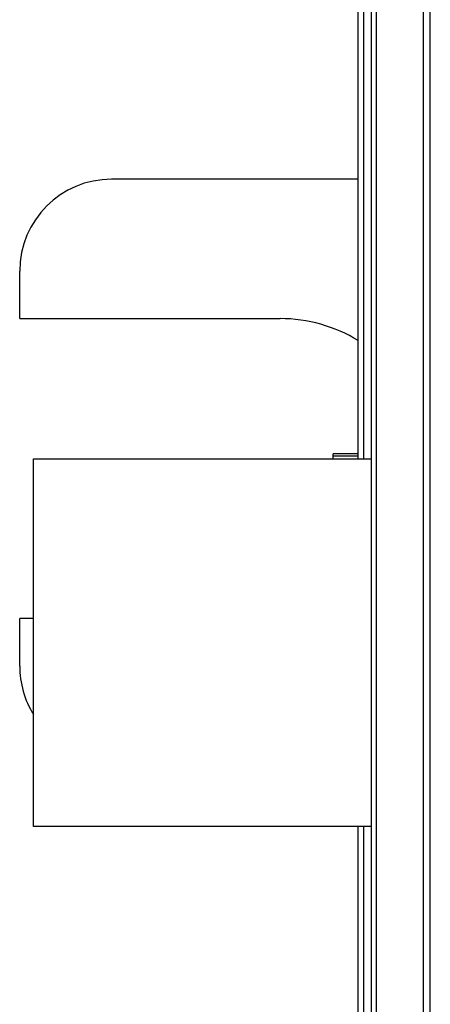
# Model space of a CAD drawing. Header units: inches. Extents: x 0 to 22, y 0 to 17.
# Tile 12 of 91: x 1.912 to 2.191, y 9.364 to 10.034. Entities that reach past the tile are written whole.
import ezdxf

# ---------------------------------------------------------------- set-up
doc = ezdxf.new("R2010")
doc.units = ezdxf.units.IN
doc.header["$LTSCALE"] = 1.21
doc.header["$MEASUREMENT"] = 0
doc.layers.get('0').update_dxf_attribs({"linetype": 'CONTINUOUS'})

msp = doc.modelspace()

# ---------------------------------------------------------------- linework, layer by layer
at = {"color": 7, "linetype": 'CONTINUOUS'}
for p, q in [((2.15136, 7.64836), (2.15136, 11.74136)), ((2.14237, 9.73472), (2.14237, 10.66422)), ((2.14237, 9.92505), (1.97454, 9.92505)), ((1.91204, 9.8302), (1.91204, 9.86255)), ((1.91204, 9.8302), (2.08921, 9.8302)), ((1.9215, 9.48472), (1.9215, 9.73472)), ((1.9215, 9.73472), (2.15136, 9.73472)), ((2.12538, 9.73472), (2.12538, 9.7382)), ((2.14237, 9.7382), (2.12538, 9.7382)), ((2.12538, 9.73686), (2.14237, 9.73686)), ((1.91204, 9.59385), (1.91204, 9.6262)), ((1.9215, 9.6262), (1.91204, 9.6262)), ((2.15136, 9.48472), (1.9215, 9.48472)), ((2.14237, 9.23372), (2.14237, 9.48472))]:
    msp.add_line(p, q, dxfattribs=at)
at = {"color": 9, "linetype": 'CONTINUOUS'}
for p, q in [((2.15483, 7.64836), (2.15483, 11.74136)), ((2.18684, 7.64836), (2.18684, 11.74136)), ((2.19137, 7.64836), (2.19137, 11.74136)), ((2.14621, 9.73472), (2.14621, 10.66422)), ((2.14621, 9.23372), (2.14621, 9.48472))]:
    msp.add_line(p, q, dxfattribs=at)
at = {"color": 7, "linetype": 'CONTINUOUS'}
for centre, radius, start, end in [((1.97454, 9.86255), 0.0625, 90, 180), ((2.08921, 9.7282), 0.102, 58.56855, 90), ((1.97454, 9.59385), 0.0625, 180, 211.88196)]:
    msp.add_arc(centre, radius, start, end, dxfattribs=at)

doc.saveas('drawing.dxf')
